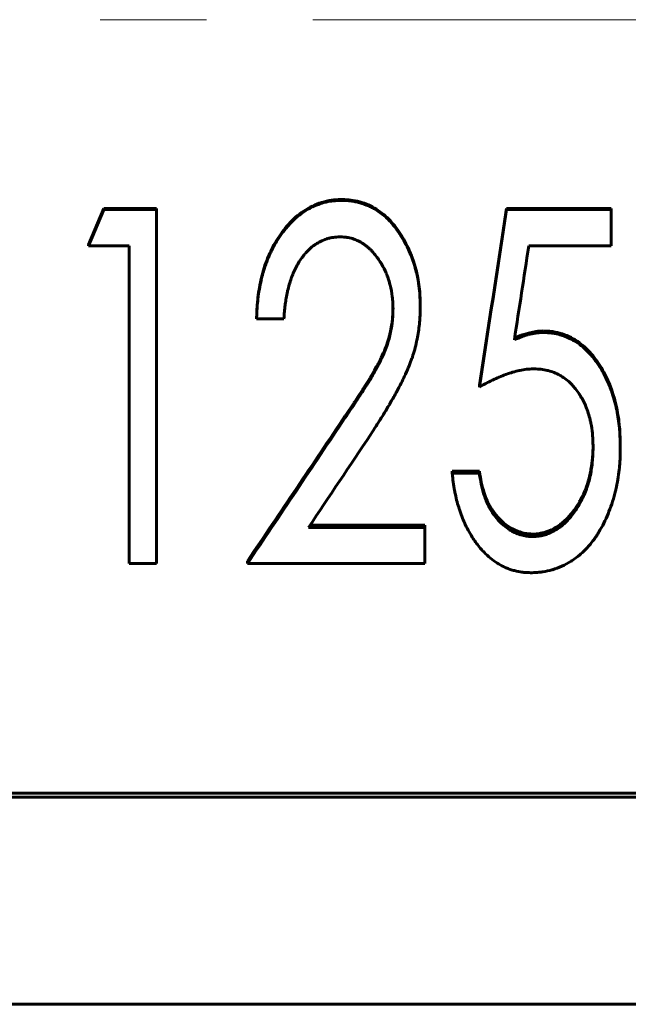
# Model space of a CAD drawing. Header units: millimetres. Extents: x 0 to 594, y 0 to 420.
# Tile 6 of 22: x 153.57 to 162.15, y 194.15 to 208.04. Entities that reach past the tile are written whole.
import ezdxf

# ---------------------------------------------------------------- set-up
doc = ezdxf.new("R2010")
doc.units = ezdxf.units.MM
doc.linetypes.add('K5LT_AXLED', pattern=[12, 7.5, -1.5, 1.5, -1.5])
doc.linetypes.add('K5LT_BASIC', pattern=[0])
doc.layers.add('Системный слой (1)', color=7, linetype='Continuous', true_color=0x6c6c6c)

# ---------------------------------------------------------------- blocks, each defined once
blk = doc.blocks.new('U12')
at = {"layer": 'Системный слой (1)', "color": 150, "linetype": 'K5LT_BASIC', "lineweight": 60, "true_color": 0x0080ff}
for p, q in [((161.652, 201.997), (161.652, 202.022)), ((161.644, 201.85), (161.646, 201.87)), ((161.646, 201.87), (161.648, 201.909)), ((161.648, 201.909), (161.65, 201.934)), ((161.65, 201.947), (161.651, 201.962)), ((161.65, 201.94), (161.65, 201.947)), ((161.65, 201.937), (161.65, 201.94)), ((161.65, 201.936), (161.65, 201.937)), ((161.65, 201.935), (161.65, 201.936)), ((161.65, 201.934), (161.65, 201.935)), ((161.65, 201.935), (161.65, 201.935)), ((161.65, 201.934), (161.65, 201.934)), ((161.651, 201.962), (161.652, 201.997)), ((161.623, 201.691), (161.634, 201.766)), ((161.634, 201.766), (161.642, 201.83)), ((161.642, 201.835), (161.643, 201.84)), ((161.642, 201.832), (161.642, 201.835)), ((161.642, 201.831), (161.642, 201.832)), ((161.642, 201.83), (161.642, 201.831)), ((161.642, 201.83), (161.642, 201.83)), ((161.642, 201.83), (161.642, 201.83)), ((161.643, 201.84), (161.644, 201.85)), ((161.593, 201.558), (161.602, 201.594)), ((161.602, 201.594), (161.609, 201.623)), ((161.609, 201.624), (161.61, 201.625)), ((161.609, 201.623), (161.609, 201.624)), ((161.609, 201.623), (161.609, 201.623)), ((161.609, 201.623), (161.609, 201.623)), ((161.61, 201.627), (161.611, 201.631)), ((161.61, 201.625), (161.61, 201.627)), ((161.611, 201.631), (161.613, 201.639)), ((161.613, 201.639), (161.616, 201.656)), ((161.616, 201.656), (161.623, 201.691)), ((161.555, 201.438), (161.561, 201.455)), ((161.561, 201.455), (161.572, 201.489)), ((161.572, 201.489), (161.582, 201.521)), ((161.582, 201.521), (161.582, 201.522)), ((161.582, 201.522), (161.583, 201.522)), ((161.583, 201.524), (161.584, 201.526)), ((161.583, 201.522), (161.583, 201.524)), ((161.583, 201.522), (161.583, 201.522)), ((161.584, 201.526), (161.585, 201.531)), ((161.585, 201.531), (161.588, 201.54)), ((161.588, 201.54), (161.593, 201.558)), ((161.495, 201.301), (161.507, 201.326)), ((161.507, 201.326), (161.507, 201.326)), ((161.507, 201.326), (161.508, 201.326)), ((161.508, 201.328), (161.509, 201.33)), ((161.508, 201.327), (161.508, 201.328)), ((161.508, 201.326), (161.508, 201.327)), ((161.509, 201.33), (161.511, 201.335)), ((161.511, 201.335), (161.516, 201.343)), ((161.516, 201.343), (161.523, 201.361)), ((161.523, 201.361), (161.538, 201.395)), ((161.538, 201.395), (161.549, 201.422)), ((161.549, 201.423), (161.55, 201.424)), ((161.549, 201.422), (161.549, 201.423)), ((161.549, 201.422), (161.549, 201.422)), ((161.549, 201.422), (161.549, 201.422)), ((161.55, 201.426), (161.552, 201.43)), ((161.55, 201.424), (161.55, 201.426)), ((161.552, 201.43), (161.555, 201.438)), ((161.386, 201.121), (161.429, 201.185)), ((161.429, 201.185), (161.459, 201.233)), ((161.459, 201.234), (161.46, 201.235)), ((161.459, 201.233), (161.459, 201.234)), ((161.459, 201.233), (161.459, 201.233)), ((161.459, 201.233), (161.459, 201.233)), ((161.46, 201.235), (161.461, 201.237)), ((161.461, 201.237), (161.463, 201.241)), ((161.463, 201.241), (161.468, 201.249)), ((161.468, 201.249), (161.477, 201.266)), ((161.477, 201.266), (161.495, 201.301)), ((161.29, 201.007), (161.339, 201.061)), ((161.339, 201.062), (161.34, 201.063)), ((161.339, 201.061), (161.339, 201.062)), ((161.339, 201.061), (161.339, 201.061)), ((161.339, 201.061), (161.339, 201.061)), ((161.34, 201.063), (161.342, 201.065)), ((161.342, 201.065), (161.345, 201.068)), ((161.345, 201.068), (161.351, 201.076)), ((161.351, 201.076), (161.363, 201.091)), ((161.363, 201.091), (161.386, 201.121)), ((161.13, 200.877), (161.16, 200.896)), ((161.16, 200.896), (161.188, 200.915)), ((161.188, 200.915), (161.188, 200.916)), ((161.188, 200.916), (161.189, 200.916)), ((161.188, 200.915), (161.188, 200.915)), ((161.188, 200.915), (161.188, 200.915)), ((161.189, 200.916), (161.191, 200.917)), ((161.191, 200.917), (161.194, 200.92)), ((161.194, 200.92), (161.2, 200.925)), ((161.2, 200.925), (161.213, 200.935)), ((161.213, 200.935), (161.239, 200.957)), ((161.239, 200.957), (161.29, 201.007)), ((160.795, 200.782), (160.848, 200.785)), ((160.848, 200.785), (160.848, 200.785)), ((160.848, 200.785), (160.848, 200.785)), ((160.848, 200.785), (160.848, 200.785)), ((160.848, 200.785), (160.849, 200.785)), ((160.849, 200.785), (160.851, 200.785)), ((160.851, 200.785), (160.854, 200.785)), ((160.854, 200.785), (160.86, 200.786)), ((160.86, 200.786), (160.872, 200.787)), ((160.872, 200.787), (160.896, 200.79)), ((160.896, 200.79), (160.9, 200.791)), ((160.9, 200.791), (160.9, 200.791)), ((160.9, 200.791), (160.901, 200.791)), ((160.901, 200.791), (160.901, 200.791)), ((160.901, 200.791), (160.902, 200.791)), ((160.902, 200.791), (160.904, 200.791)), ((160.904, 200.791), (160.908, 200.792)), ((160.908, 200.792), (160.916, 200.793)), ((160.916, 200.793), (160.933, 200.797)), ((160.933, 200.797), (160.965, 200.805)), ((160.965, 200.805), (161.003, 200.816)), ((161.003, 200.816), (161.004, 200.817)), ((161.003, 200.816), (161.003, 200.816)), ((161.003, 200.816), (161.003, 200.816)), ((161.003, 200.816), (161.003, 200.816)), ((161.004, 200.817), (161.006, 200.817)), ((161.006, 200.817), (161.01, 200.819)), ((161.01, 200.819), (161.018, 200.822)), ((161.018, 200.822), (161.035, 200.828)), ((161.035, 200.828), (161.067, 200.842)), ((161.067, 200.842), (161.099, 200.859)), ((161.099, 200.859), (161.099, 200.859)), ((161.099, 200.859), (161.099, 200.859)), ((161.099, 200.859), (161.1, 200.859)), ((161.1, 200.859), (161.101, 200.86)), ((161.101, 200.86), (161.103, 200.861)), ((161.103, 200.861), (161.107, 200.863)), ((161.107, 200.863), (161.115, 200.868)), ((161.115, 200.868), (161.13, 200.877))]:
    blk.add_line(p, q, dxfattribs=at)
blk = doc.blocks.new('U18')
at = {"layer": 'Системный слой (1)', "color": 150, "linetype": 'K5LT_BASIC', "lineweight": 60, "true_color": 0x0080ff}
for p, q in [((160.547, 203.548), (160.641, 203.586)), ((160.641, 203.586), (160.641, 203.586)), ((160.641, 203.586), (160.641, 203.586)), ((160.641, 203.586), (160.642, 203.586)), ((160.642, 203.586), (160.643, 203.587)), ((160.642, 203.586), (160.642, 203.586)), ((160.642, 203.586), (160.642, 203.586)), ((160.643, 203.587), (160.646, 203.587)), ((160.646, 203.587), (160.65, 203.589)), ((160.65, 203.589), (160.658, 203.592)), ((160.658, 203.592), (160.676, 203.598)), ((160.676, 203.598), (160.71, 203.609)), ((160.71, 203.609), (160.742, 203.618)), ((160.742, 203.618), (160.845, 203.64)), ((160.845, 203.64), (160.845, 203.64)), ((160.845, 203.64), (160.845, 203.64)), ((160.845, 203.64), (160.845, 203.64)), ((160.845, 203.64), (160.846, 203.64)), ((160.846, 203.64), (160.847, 203.64)), ((160.847, 203.64), (160.848, 203.64)), ((160.848, 203.64), (160.852, 203.641)), ((160.852, 203.641), (160.859, 203.641)), ((160.859, 203.641), (160.876, 203.643)), ((160.876, 203.643), (160.918, 203.646)), ((160.918, 203.646), (160.95, 203.647))]:
    blk.add_line(p, q, dxfattribs=at)
blk = doc.blocks.new('U32')
at = {"layer": 'Системный слой (1)', "color": 150, "linetype": 'K5LT_BASIC', "lineweight": 60, "true_color": 0x0080ff}
for p, q in [((158.83, 203.93), (158.832, 203.972)), ((158.821, 203.786), (158.823, 203.805)), ((158.823, 203.805), (158.826, 203.845)), ((158.826, 203.845), (158.828, 203.873)), ((158.828, 203.884), (158.829, 203.898)), ((158.828, 203.878), (158.828, 203.884)), ((158.828, 203.875), (158.828, 203.878)), ((158.828, 203.874), (158.828, 203.875)), ((158.828, 203.873), (158.828, 203.874)), ((158.828, 203.873), (158.828, 203.873)), ((158.828, 203.873), (158.828, 203.873)), ((158.828, 203.873), (158.828, 203.873)), ((158.829, 203.898), (158.83, 203.93)), ((158.798, 203.645), (158.813, 203.73)), ((158.813, 203.73), (158.818, 203.767)), ((158.818, 203.767), (158.818, 203.768)), ((158.818, 203.768), (158.819, 203.768)), ((158.818, 203.767), (158.818, 203.767)), ((158.819, 203.772), (158.82, 203.776)), ((158.819, 203.769), (158.819, 203.772)), ((158.819, 203.768), (158.819, 203.769)), ((158.82, 203.776), (158.821, 203.786)), ((158.76, 203.503), (158.776, 203.56)), ((158.776, 203.56), (158.776, 203.56)), ((158.776, 203.56), (158.777, 203.56)), ((158.777, 203.562), (158.778, 203.565)), ((158.777, 203.561), (158.777, 203.562)), ((158.777, 203.56), (158.777, 203.561)), ((158.778, 203.565), (158.779, 203.57)), ((158.779, 203.57), (158.782, 203.581)), ((158.782, 203.581), (158.788, 203.602)), ((158.788, 203.602), (158.798, 203.645)), ((158.714, 203.377), (158.721, 203.394)), ((158.721, 203.394), (158.735, 203.43)), ((158.735, 203.43), (158.76, 203.503)), ((158.645, 203.228), (158.662, 203.263)), ((158.662, 203.263), (158.662, 203.264)), ((158.662, 203.264), (158.663, 203.264)), ((158.662, 203.263), (158.662, 203.263)), ((158.663, 203.265), (158.664, 203.268)), ((158.663, 203.264), (158.663, 203.265)), ((158.664, 203.268), (158.667, 203.272)), ((158.667, 203.272), (158.671, 203.281)), ((158.671, 203.281), (158.679, 203.299)), ((158.679, 203.299), (158.695, 203.332)), ((158.695, 203.332), (158.707, 203.359)), ((158.707, 203.36), (158.708, 203.362)), ((158.707, 203.359), (158.707, 203.36)), ((158.707, 203.36), (158.707, 203.36)), ((158.707, 203.36), (158.707, 203.36)), ((158.708, 203.364), (158.71, 203.368)), ((158.708, 203.362), (158.708, 203.364)), ((158.71, 203.368), (158.714, 203.377)), ((158.571, 203.095), (158.581, 203.111)), ((158.581, 203.111), (158.596, 203.139)), ((158.596, 203.139), (158.613, 203.169)), ((158.613, 203.169), (158.614, 203.17)), ((158.613, 203.169), (158.613, 203.169)), ((158.614, 203.171), (158.615, 203.173)), ((158.614, 203.17), (158.614, 203.171)), ((158.614, 203.17), (158.614, 203.17)), ((158.615, 203.173), (158.617, 203.176)), ((158.617, 203.176), (158.621, 203.183)), ((158.621, 203.183), (158.629, 203.198)), ((158.629, 203.198), (158.645, 203.228)), ((158.477, 202.935), (158.508, 202.985)), ((158.508, 202.986), (158.509, 202.987)), ((158.508, 202.985), (158.508, 202.986)), ((158.508, 202.986), (158.508, 202.986)), ((158.508, 202.986), (158.508, 202.986)), ((158.508, 202.985), (158.508, 202.985)), ((158.509, 202.987), (158.51, 202.99)), ((158.51, 202.99), (158.513, 202.994)), ((158.513, 202.994), (158.519, 203.005)), ((158.519, 203.005), (158.534, 203.03)), ((158.534, 203.03), (158.561, 203.077)), ((158.561, 203.077), (158.561, 203.078)), ((158.561, 203.078), (158.562, 203.078)), ((158.561, 203.077), (158.561, 203.077)), ((158.562, 203.079), (158.564, 203.082)), ((158.562, 203.078), (158.562, 203.079)), ((158.564, 203.082), (158.566, 203.086)), ((158.566, 203.086), (158.571, 203.095)), ((158.407, 202.824), (158.418, 202.842)), ((158.418, 202.842), (158.44, 202.876)), ((158.44, 202.876), (158.477, 202.935)), ((158.308, 202.673), (158.338, 202.718)), ((158.338, 202.718), (158.395, 202.806)), ((158.395, 202.806), (158.396, 202.807)), ((158.395, 202.806), (158.395, 202.806)), ((158.396, 202.808), (158.398, 202.81)), ((158.396, 202.807), (158.396, 202.808)), ((158.398, 202.81), (158.401, 202.815)), ((158.401, 202.815), (158.407, 202.824)), ((158.16, 202.453), (158.279, 202.629)), ((158.279, 202.629), (158.28, 202.63)), ((158.279, 202.629), (158.279, 202.629)), ((158.279, 202.629), (158.279, 202.629)), ((158.279, 202.629), (158.279, 202.629)), ((158.28, 202.63), (158.281, 202.631)), ((158.281, 202.631), (158.282, 202.634)), ((158.282, 202.634), (158.286, 202.64)), ((158.286, 202.64), (158.294, 202.651)), ((158.294, 202.651), (158.308, 202.673))]:
    blk.add_line(p, q, dxfattribs=at)

msp = doc.modelspace()

# ---------------------------------------------------------------- linework, layer by layer
at = {"layer": 'Системный слой (1)', "color": 30, "linetype": 'K5LT_AXLED', "lineweight": 18, "true_color": 0xff8000}
msp.add_line((73.7036, 208.0392), (248.7036, 208.0392), dxfattribs=at)
at = {"layer": 'Системный слой (1)', "color": 150, "linetype": 'K5LT_BASIC', "lineweight": 60, "true_color": 0x0080ff}
for p, q in [((158.1066, 205.4894), (158.1066, 205.5018)), ((154.5369, 204.8618), (154.7563, 205.3738)), ((154.5369, 204.8462), (154.7563, 205.3607)), ((154.7563, 205.3738), (155.4985, 205.3738)), ((154.7563, 205.3607), (154.7563, 205.3738)), ((154.7563, 205.3607), (155.4985, 205.3607)), ((155.4985, 205.3607), (155.4985, 205.3738)), ((155.4985, 200.364), (155.4985, 205.3607)), ((160.4344, 205.3607), (160.4344, 205.3738)), ((160.4344, 205.3738), (161.9087, 205.3738)), ((160.4344, 205.3607), (161.9087, 205.3607)), ((161.9087, 205.3607), (161.9087, 205.3738)), ((161.9087, 204.8462), (161.9087, 205.3607)), ((154.5369, 204.8462), (154.5369, 204.8618)), ((155.1139, 204.8462), (154.5369, 204.8462)), ((155.1139, 200.364), (155.1139, 204.8462)), ((161.9087, 204.8462), (160.7459, 204.8462)), ((159.2164, 203.9888), (159.2164, 204.0086)), ((156.9087, 203.8183), (156.9087, 203.8389)), ((157.2933, 203.8183), (156.9087, 203.8183)), ((160.9502, 203.6257), (160.9502, 203.6473)), ((160.0497, 202.8561), (160.0497, 202.8814)), ((158.1597, 202.4257), (158.1597, 202.4531)), ((162.0369, 201.9907), (162.0369, 202.0203)), ((159.6651, 201.6401), (159.6651, 201.6713)), ((159.6651, 201.6713), (160.0497, 201.6713)), ((159.6651, 201.6401), (160.0497, 201.6401)), ((160.0497, 201.6401), (160.0497, 201.6713)), ((157.6633, 200.9088), (159.2805, 200.9088)), ((159.2805, 200.8739), (159.2805, 200.9088)), ((157.6399, 200.8739), (159.2805, 200.8739)), ((159.2805, 200.364), (159.2805, 200.8739)), ((160.7949, 200.7463), (160.7949, 200.7819)), ((155.4985, 200.364), (155.1139, 200.364)), ((156.7805, 200.364), (156.7805, 200.4014)), ((159.2805, 200.364), (156.7805, 200.364)), ((170.7036, 197.1243), (143.7036, 197.1243)), ((170.7036, 197.0708), (143.7036, 197.0708)), ((143.7036, 194.1466), (170.7036, 194.1466))]:
    msp.add_line(p, q, dxfattribs=at)
for points, knots in [([(156.9087, 203.8389), (156.9111, 203.9017), (156.9133, 203.9489), (156.9152, 203.9803), (156.9182, 204.028), (156.9225, 204.0751), (156.9281, 204.1214), (156.9395, 204.2166), (156.9561, 204.3095), (156.9778, 204.4002), (156.9892, 204.4478), (157.002, 204.4933), (157.016, 204.5367), (157.0297, 204.5788), (157.0458, 204.6233), (157.0644, 204.6699), (157.0832, 204.7174), (157.1024, 204.7607), (157.1218, 204.7996), (157.142, 204.8402), (157.165, 204.8816), (157.1907, 204.9235), (157.2411, 205.0058), (157.2972, 205.0818), (157.3592, 205.1514), (157.3928, 205.1892), (157.4262, 205.2227), (157.4593, 205.252), (157.4943, 205.283), (157.5317, 205.312), (157.5714, 205.3389), (157.6518, 205.3933), (157.7368, 205.4342), (157.8264, 205.4616), (157.8734, 205.476), (157.9196, 205.4863), (157.9649, 205.4925), (157.986, 205.4954), (158.0096, 205.4976), (158.0357, 205.4991), (158.0511, 205.5), (158.0748, 205.5009), (158.1066, 205.5018)], [0, 0, 0, 0, 0.0625, 0.0625, 0.0625, 0.125, 0.125, 0.125, 0.25, 0.25, 0.25, 0.3125, 0.3125, 0.3125, 0.375, 0.375, 0.375, 0.4375, 0.4375, 0.4375, 0.5, 0.5, 0.5, 0.625, 0.625, 0.625, 0.6875, 0.6875, 0.6875, 0.75, 0.75, 0.75, 0.875, 0.875, 0.875, 0.9375, 0.9375, 0.9375, 0.96875, 0.96875, 0.96875, 1, 1, 1, 1]), ([(156.9087, 203.8183), (156.9099, 203.8499), (156.9121, 203.9034), (156.9141, 203.9422), (156.9151, 203.9584), (156.9151, 203.9589), (156.9175, 203.9964), (156.9204, 204.032), (156.9254, 204.0789), (156.9266, 204.0902), (156.9388, 204.1919), (156.9541, 204.2796), (156.9751, 204.371), (156.9764, 204.3764), (156.9864, 204.4183), (156.9957, 204.4529), (157.0091, 204.4976), (157.0126, 204.5089), (157.0229, 204.5407), (157.0303, 204.5625), (157.0464, 204.6071), (157.0549, 204.6295), (157.0785, 204.6892), (157.0928, 204.7226), (157.1121, 204.7639), (157.1167, 204.7735), (157.1319, 204.8041), (157.1427, 204.8247), (157.1657, 204.8663), (157.1781, 204.8876), (157.2379, 204.9858), (157.2903, 205.0578), (157.3515, 205.1285), (157.355, 205.1325), (157.3886, 205.1705), (157.4178, 205.2004), (157.451, 205.2309), (157.4549, 205.2344), (157.4943, 205.2695), (157.5312, 205.2983), (157.6116, 205.353), (157.6892, 205.3979), (157.7707, 205.4309), (157.8153, 205.4455), (157.8206, 205.4472), (157.8677, 205.4616), (157.9081, 205.4711), (157.9536, 205.4784), (157.9596, 205.4793), (157.9855, 205.4829), (158.0083, 205.485), (158.034, 205.4866), (158.0352, 205.4866), (158.0513, 205.4875), (158.075, 205.4885), (158.1066, 205.4894)], [0, 0, 0, 0, 0.03125, 0.06054688, 0.06054688, 0.0625, 0.0625, 0.109375, 0.109375, 0.125, 0.125, 0.2421875, 0.2421875, 0.25, 0.25, 0.296875, 0.296875, 0.3125, 0.3125, 0.34375, 0.34375, 0.375, 0.375, 0.421875, 0.421875, 0.4375, 0.4375, 0.46875, 0.46875, 0.5, 0.5, 0.6171875, 0.6171875, 0.625, 0.625, 0.6796875, 0.6796875, 0.6875, 0.6875, 0.75, 0.75, 0.8125, 0.8671875, 0.8671875, 0.875, 0.875, 0.9296875, 0.9296875, 0.9375, 0.9375, 0.96777344, 0.96777344, 0.96875, 0.96875, 0.99999986, 0.99999986, 0.99999986, 0.99999986]), ([(158.1066, 205.5018), (158.1639, 205.5), (158.207, 205.4974), (158.2358, 205.4939), (158.2774, 205.4889), (158.3197, 205.4805), (158.3625, 205.4686), (158.4494, 205.4446), (158.5281, 205.41), (158.5986, 205.365), (158.67, 205.3194), (158.7358, 205.2641), (158.796, 205.199), (158.8497, 205.141), (158.9014, 205.0722), (158.9511, 204.9926), (159.0418, 204.8475), (159.1094, 204.6898), (159.1542, 204.5196), (159.1755, 204.4384), (159.1914, 204.3539), (159.2017, 204.2661), (159.2067, 204.2234), (159.2103, 204.1805), (159.2125, 204.1375), (159.2139, 204.109), (159.2152, 204.066), (159.2164, 204.0086)], [0, 0, 0, 0, 0.0625, 0.0625, 0.0625, 0.125, 0.125, 0.125, 0.25, 0.25, 0.25, 0.375, 0.375, 0.375, 0.5, 0.5, 0.5, 0.75, 0.75, 0.75, 0.875, 0.875, 0.875, 0.9375, 0.9375, 0.9375, 1, 1, 1, 1]), ([(158.1066, 205.4894), (158.1622, 205.4876), (158.2043, 205.4851), (158.2339, 205.4817), (158.2345, 205.4816), (158.2566, 205.4789), (158.2776, 205.4756), (158.3199, 205.4671), (158.3408, 205.4621), (158.406, 205.4439), (158.4681, 205.4218), (158.5256, 205.3938), (158.5628, 205.3739), (158.5807, 205.3634), (158.6343, 205.329), (158.7008, 205.2798), (158.762, 205.2215), (158.7923, 205.1891), (158.7943, 205.1869), (158.8229, 205.1559), (158.8723, 205.0962), (158.9199, 205.0269), (158.9449, 204.9876), (158.9483, 204.9822), (158.9964, 204.9048), (159.0707, 204.7621), (159.1247, 204.6084), (159.1485, 204.5237), (159.1515, 204.5126), (159.1702, 204.4411), (159.1831, 204.3781), (159.1962, 204.2915), (159.1992, 204.2691), (159.2066, 204.206), (159.2101, 204.1643), (159.2124, 204.1211), (159.2125, 204.1193), (159.2139, 204.0897), (159.2152, 204.0465), (159.2164, 203.9888)], [0, 0, 0, 0, 0.0605469, 0.0605469, 0.0625, 0.0625, 0.09375, 0.09375, 0.125, 0.125, 0.1875, 0.21875, 0.21875, 0.25, 0.25, 0.3125, 0.3710938, 0.3710938, 0.375, 0.375, 0.4375, 0.4921875, 0.4921875, 0.5, 0.5, 0.625, 0.734375, 0.734375, 0.75, 0.75, 0.84375, 0.84375, 0.875, 0.875, 0.9355469, 0.9355469, 0.9375, 0.9375, 1, 1, 1, 1]), ([(158.0886, 204.9748), (158.0474, 204.9733), (158.0159, 204.9711), (157.9934, 204.9681), (157.993, 204.968), (157.9761, 204.9657), (157.9603, 204.9628), (157.9288, 204.9556), (157.9127, 204.9511), (157.8677, 204.9366), (157.8379, 204.9244), (157.7859, 204.8983), (157.7647, 204.8862), (157.738, 204.8688), (157.7311, 204.8642), (157.7006, 204.8426), (157.6542, 204.8044), (157.6097, 204.7571), (157.5871, 204.7304), (157.5855, 204.7285), (157.55, 204.686), (157.518, 204.6399), (157.484, 204.5815), (157.4797, 204.5738), (157.4616, 204.5413), (157.4489, 204.5159), (157.4359, 204.4868), (157.4342, 204.4829), (157.4228, 204.4566), (157.4126, 204.4306), (157.4006, 204.3976), (157.3989, 204.393), (157.3771, 204.3315), (157.3601, 204.2733), (157.3457, 204.2105), (157.3448, 204.2063), (157.3375, 204.1736), (157.3263, 204.1165), (157.3166, 204.0545), (157.3117, 204.0202), (157.3111, 204.0156), (157.3063, 203.9803), (157.3028, 203.9491), (157.3001, 203.9171), (157.3, 203.9158), (157.2982, 203.8936), (157.296, 203.8614), (157.2933, 203.8183)], [0.00000017, 0.00000017, 0.00000017, 0.00000017, 0.06054688, 0.06054688, 0.0625, 0.0625, 0.09375, 0.09375, 0.125, 0.125, 0.1875, 0.1875, 0.234375, 0.234375, 0.25, 0.25, 0.3125, 0.37109375, 0.37109375, 0.375, 0.375, 0.484375, 0.484375, 0.5, 0.5, 0.5546875, 0.5546875, 0.5625, 0.5625, 0.6171875, 0.6171875, 0.625, 0.625, 0.7421875, 0.7421875, 0.75, 0.75, 0.8125, 0.8671875, 0.8671875, 0.875, 0.875, 0.93554688, 0.93554688, 0.9375, 0.9375, 1, 1, 1, 1]), ([(158.8318, 203.9587), (158.8315, 203.9781), (158.8309, 204.0109), (158.8301, 204.0346), (158.8297, 204.0445), (158.8297, 204.0449), (158.8283, 204.0744), (158.8258, 204.1031), (158.8157, 204.1876), (158.8057, 204.2411), (158.7914, 204.2965), (158.7906, 204.2995), (158.7813, 204.3342), (158.7648, 204.3889), (158.7463, 204.4375), (158.736, 204.462), (158.7348, 204.4648), (158.7161, 204.5076), (158.6965, 204.5462), (158.667, 204.5966), (158.6595, 204.6088), (158.621, 204.6691), (158.5884, 204.7128), (158.5514, 204.7551), (158.5493, 204.7575), (158.5365, 204.7718), (158.5263, 204.7826), (158.5057, 204.803), (158.4957, 204.8124), (158.4743, 204.8308), (158.4632, 204.8398), (158.4402, 204.8575), (158.4286, 204.8658), (158.3906, 204.8916), (158.3457, 204.9176), (158.2998, 204.9366), (158.2733, 204.9457), (158.2672, 204.9477), (158.2333, 204.9578), (158.2068, 204.9638), (158.1787, 204.968), (158.1764, 204.9683), (158.1559, 204.9712), (158.127, 204.9733), (158.0886, 204.9748)], [0, 0, 0, 0, 0.03125, 0.0605469, 0.0605469, 0.0625, 0.0625, 0.125, 0.125, 0.2421875, 0.2421875, 0.25, 0.25, 0.3125, 0.3671875, 0.3671875, 0.375, 0.375, 0.46875, 0.46875, 0.5, 0.5, 0.6171875, 0.6171875, 0.625, 0.625, 0.65625, 0.65625, 0.6875, 0.6875, 0.71875, 0.71875, 0.75, 0.75, 0.8125, 0.859375, 0.859375, 0.875, 0.875, 0.9335938, 0.9335938, 0.9375, 0.9375, 1, 1, 1, 1]), ([(158.1597, 202.4257), (158.1861, 202.4645), (158.2315, 202.5315), (158.2643, 202.5804), (158.2779, 202.6007), (158.2781, 202.6011), (158.3172, 202.6598), (158.3553, 202.7182), (158.3938, 202.7782), (158.3942, 202.7789), (158.4203, 202.8197), (158.4534, 202.872), (158.4791, 202.9135), (158.4946, 202.9388), (158.5017, 202.9505), (158.5136, 202.9705), (158.5275, 202.9943), (158.5465, 203.0275), (158.558, 203.0475), (158.5592, 203.0496), (158.5748, 203.0769), (158.5861, 203.0968), (158.5992, 203.1199), (158.6064, 203.1327), (158.6112, 203.1414), (158.6131, 203.1448), (158.6131, 203.1447), (158.6277, 203.1713), (158.642, 203.1986), (158.6582, 203.2314), (158.6601, 203.2353), (158.6775, 203.271), (158.6907, 203.2997), (158.7036, 203.3292), (158.705, 203.3325), (158.7337, 203.4002), (158.7569, 203.4674), (158.7933, 203.5989), (158.8062, 203.6598), (158.8162, 203.7289), (158.8174, 203.7379), (158.8224, 203.7781), (158.8255, 203.8123), (158.8276, 203.8499), (158.8277, 203.8515), (158.829, 203.8759), (158.8304, 203.9114), (158.8318, 203.9587)], [0, 0, 0, 0, 0.0625, 0.1230469, 0.1230469, 0.125, 0.125, 0.2480469, 0.2480469, 0.25, 0.25, 0.3125, 0.34375, 0.34375, 0.375, 0.375, 0.40625, 0.4335938, 0.4335938, 0.4375, 0.4375, 0.46875, 0.46875, 0.484375, 0.4990234, 0.4990234, 0.5, 0.5, 0.5546875, 0.5546875, 0.5625, 0.5625, 0.6171875, 0.6171875, 0.625, 0.625, 0.75, 0.75, 0.859375, 0.859375, 0.875, 0.875, 0.9355469, 0.9355469, 0.9375, 0.9375, 1, 1, 1, 1]), ([(159.2164, 203.9888), (159.2158, 203.9615), (159.2145, 203.9151), (159.2134, 203.8815), (159.2128, 203.8674), (159.2128, 203.8671), (159.2112, 203.8324), (159.2093, 203.801), (159.2059, 203.7618), (159.205, 203.7526), (159.1971, 203.6746), (159.1863, 203.604), (159.1698, 203.5207), (159.1675, 203.51), (159.1492, 203.4233), (159.1289, 203.3491), (159.103, 203.2723), (159.1012, 203.2672), (159.0755, 203.1931), (159.0452, 203.1184), (159.0081, 203.0375), (159.0074, 203.0359), (158.9794, 202.975), (158.9436, 202.9035), (158.8931, 202.8089), (158.8868, 202.797), (158.8795, 202.7835), (158.8791, 202.7828), (158.8677, 202.7617), (158.8389, 202.7096), (158.8033, 202.6478), (158.779, 202.6062), (158.7772, 202.6032), (158.7348, 202.5308), (158.693, 202.4619), (158.6498, 202.393), (158.6488, 202.3916), (158.6207, 202.3467), (158.5766, 202.2777), (158.5163, 202.1837)], [0, 0, 0, 0, 0.03125, 0.0605469, 0.0605469, 0.0625, 0.0625, 0.109375, 0.109375, 0.125, 0.125, 0.234375, 0.234375, 0.25, 0.25, 0.3671875, 0.3671875, 0.375, 0.375, 0.4980469, 0.4980469, 0.5, 0.5, 0.625, 0.625, 0.6425781, 0.6425781, 0.6445312, 0.6445312, 0.6875, 0.7460938, 0.7460938, 0.75, 0.75, 0.8730469, 0.8730469, 0.875, 0.875, 1, 1, 1, 1]), ([(160.5435, 203.5245), (160.5652, 203.5335), (160.6019, 203.5487), (160.6287, 203.5593), (160.64, 203.5635), (160.6403, 203.5636), (160.6707, 203.575), (160.7, 203.5846), (160.7334, 203.5941), (160.7372, 203.5952), (160.7765, 203.6058), (160.8089, 203.6128), (160.841, 203.6176), (160.8435, 203.618), (160.8681, 203.6214), (160.9032, 203.6239), (160.9502, 203.6257)], [0.00000011, 0.00000011, 0.00000011, 0.00000011, 0.125, 0.2421875, 0.2421875, 0.25, 0.25, 0.46875, 0.46875, 0.5, 0.5, 0.734375, 0.734375, 0.75, 0.75, 0.99999933, 0.99999933, 0.99999933, 0.99999933]), ([(160.9502, 203.6473), (160.9803, 203.6463), (161.003, 203.6453), (161.0182, 203.6444), (161.0426, 203.6429), (161.0652, 203.6406), (161.086, 203.6375), (161.129, 203.6311), (161.173, 203.6206), (161.2182, 203.6059), (161.3044, 203.5779), (161.3846, 203.5364), (161.459, 203.4815), (161.5287, 203.4301), (161.5932, 203.3677), (161.6525, 203.2944), (161.68, 203.2603), (161.7071, 203.2232), (161.7337, 203.183), (161.7588, 203.145), (161.7821, 203.1064), (161.8037, 203.0669), (161.886, 202.9162), (161.9468, 202.7466), (161.986, 202.5583), (162.0037, 202.4734), (162.0168, 202.3841), (162.0251, 202.2905), (162.029, 202.2469), (162.0319, 202.2019), (162.0336, 202.1555), (162.0348, 202.1255), (162.0359, 202.0804), (162.0369, 202.0203)], [0, 0, 0, 0, 0.03125, 0.03125, 0.03125, 0.0625, 0.0625, 0.0625, 0.125, 0.125, 0.125, 0.25, 0.25, 0.25, 0.375, 0.375, 0.375, 0.4375, 0.4375, 0.4375, 0.5, 0.5, 0.5, 0.75, 0.75, 0.75, 0.875, 0.875, 0.875, 0.9375, 0.9375, 0.9375, 1, 1, 1, 1]), ([(160.9502, 203.6257), (160.9794, 203.6248), (161.0016, 203.6239), (161.0173, 203.6229), (161.0175, 203.6229), (161.0305, 203.6221), (161.0422, 203.6211), (161.0648, 203.6188), (161.0752, 203.6176), (161.1183, 203.6111), (161.1512, 203.6039), (161.1958, 203.5913), (161.2075, 203.5877), (161.2613, 203.5701), (161.3341, 203.5395), (161.4024, 203.4986), (161.4403, 203.4728), (161.4501, 203.4658), (161.4945, 203.4329), (161.5457, 203.3892), (161.5937, 203.3392), (161.625, 203.3045), (161.6385, 203.2885), (161.6735, 203.2451), (161.6941, 203.2173), (161.7212, 203.1781), (161.7274, 203.1687), (161.7525, 203.1306), (161.7704, 203.1015), (161.7928, 203.0623), (161.7985, 203.052), (161.8448, 202.9668), (161.9153, 202.8084), (161.9648, 202.6317), (161.9848, 202.5374), (161.9855, 202.5341), (162.0026, 202.4514), (162.0151, 202.3676), (162.0241, 202.2741), (162.0247, 202.2678), (162.0289, 202.2198), (162.0317, 202.1761), (162.0335, 202.1296), (162.0336, 202.1276), (162.0348, 202.0965), (162.0359, 202.0512), (162.0369, 201.9907)], [0, 0, 0, 0, 0.0302734, 0.0302734, 0.03125, 0.03125, 0.046875, 0.046875, 0.0625, 0.0625, 0.109375, 0.109375, 0.125, 0.125, 0.1875, 0.234375, 0.234375, 0.25, 0.25, 0.3125, 0.34375, 0.34375, 0.375, 0.375, 0.421875, 0.421875, 0.4375, 0.4375, 0.484375, 0.484375, 0.5, 0.5, 0.625, 0.7460938, 0.7460938, 0.75, 0.75, 0.8671875, 0.8671875, 0.875, 0.875, 0.9355469, 0.9355469, 0.9375, 0.9375, 1, 1, 1, 1]), ([(160.815, 203.1125), (160.7736, 203.1113), (160.7412, 203.1094), (160.7162, 203.1068), (160.7151, 203.1066), (160.6847, 203.1031), (160.6535, 203.0979), (160.6173, 203.0903), (160.6146, 203.0898), (160.5826, 203.0829), (160.5219, 203.0673), (160.4566, 203.0458), (160.4217, 203.0332), (160.4191, 203.0322), (160.3891, 203.0213), (160.3333, 202.999), (160.2724, 202.9714), (160.2386, 202.9554), (160.2339, 202.9531), (160.1999, 202.9368), (160.1705, 202.9219), (160.1409, 202.9062), (160.1397, 202.9056), (160.1191, 202.8946), (160.0894, 202.8782), (160.0497, 202.8561)], [0, 0, 0, 0, 0.1171875, 0.1171875, 0.125, 0.125, 0.2421875, 0.2421875, 0.25, 0.25, 0.375, 0.4921875, 0.4921875, 0.5, 0.5, 0.625, 0.734375, 0.734375, 0.75, 0.75, 0.87109375, 0.87109375, 0.875, 0.875, 0.99999971, 0.99999971, 0.99999971, 0.99999971]), ([(161.6523, 202.0097), (161.6518, 202.0313), (161.6509, 202.0677), (161.6499, 202.0941), (161.6495, 202.1052), (161.6495, 202.1055), (161.6483, 202.1324), (161.6468, 202.157), (161.6442, 202.1881), (161.6436, 202.1953), (161.6381, 202.2513), (161.631, 202.2991), (161.6181, 202.3627), (161.6146, 202.3781), (161.5953, 202.4594), (161.5756, 202.5214), (161.5316, 202.6297), (161.506, 202.6798), (161.4711, 202.7366), (161.4668, 202.7434), (161.4432, 202.7801), (161.409, 202.8279), (161.3731, 202.8695), (161.3522, 202.8917), (161.3472, 202.8969), (161.2997, 202.9444), (161.252, 202.9814), (161.1949, 203.0158), (161.191, 203.0181), (161.1609, 203.0356), (161.1076, 203.0612), (161.0487, 203.0803), (161.0158, 203.0888), (161.0114, 203.0899), (160.9775, 203.0982), (160.9466, 203.1035), (160.9139, 203.1069), (160.9126, 203.1071), (160.8905, 203.1093), (160.8582, 203.1111), (160.815, 203.1125)], [0, 0, 0, 0, 0.03125, 0.06054688, 0.06054688, 0.0625, 0.0625, 0.109375, 0.109375, 0.125, 0.125, 0.21875, 0.21875, 0.25, 0.25, 0.375, 0.375, 0.484375, 0.484375, 0.5, 0.5, 0.5625, 0.609375, 0.609375, 0.625, 0.625, 0.7421875, 0.7421875, 0.75, 0.75, 0.8125, 0.8671875, 0.8671875, 0.875, 0.875, 0.93554688, 0.93554688, 0.9375, 0.9375, 0.9999998, 0.9999998, 0.9999998, 0.9999998]), ([(160.7949, 200.7463), (160.8168, 200.7473), (160.8337, 200.7481), (160.8462, 200.749), (160.8465, 200.749), (160.8571, 200.7498), (160.8661, 200.7506), (160.8836, 200.7526), (160.8917, 200.7537), (160.9256, 200.7591), (160.9512, 200.7649), (160.9854, 200.775), (160.9944, 200.7779), (161.0346, 200.7916), (161.0665, 200.8057), (161.1271, 200.839), (161.1533, 200.8554), (161.1809, 200.8751), (161.1846, 200.8778), (161.2126, 200.8986), (161.2595, 200.9389), (161.3068, 200.9896), (161.3321, 201.0192), (161.3357, 201.0234), (161.3779, 201.0741), (161.4136, 201.1241), (161.4499, 201.1843), (161.4546, 201.1923), (161.4753, 201.2282), (161.4915, 201.2593), (161.5153, 201.3096), (161.5227, 201.3261), (161.5366, 201.3583), (161.5431, 201.3744), (161.5548, 201.4048), (161.5605, 201.4207), (161.5716, 201.454), (161.5772, 201.4717), (161.5915, 201.5203), (161.5994, 201.5502), (161.6073, 201.5831), (161.6083, 201.5875), (161.616, 201.6212), (161.6276, 201.6818), (161.6367, 201.7507), (161.6409, 201.7895), (161.6415, 201.7948), (161.6455, 201.8341), (161.6481, 201.868), (161.6496, 201.9022), (161.6497, 201.9036), (161.6507, 201.9277), (161.6516, 201.9629), (161.6523, 202.0097)], [0, 0, 0, 0, 0.0292969, 0.0292969, 0.03125, 0.03125, 0.046875, 0.046875, 0.0625, 0.0625, 0.109375, 0.109375, 0.125, 0.125, 0.1875, 0.1875, 0.2421875, 0.2421875, 0.25, 0.25, 0.3125, 0.3671875, 0.3671875, 0.375, 0.375, 0.484375, 0.484375, 0.5, 0.5, 0.5625, 0.5625, 0.59375, 0.59375, 0.625, 0.625, 0.65625, 0.65625, 0.6875, 0.6875, 0.7421875, 0.7421875, 0.75, 0.75, 0.8125, 0.8671875, 0.8671875, 0.875, 0.875, 0.9355469, 0.9355469, 0.9375, 0.9375, 1, 1, 1, 1]), ([(162.0369, 201.9907), (162.0362, 201.9573), (162.0354, 201.928), (162.0343, 201.8904), (162.0336, 201.8681), (162.0329, 201.8498), (162.0325, 201.8413), (162.0325, 201.8411), (162.0304, 201.7932), (162.0273, 201.749), (162.0226, 201.7017), (162.022, 201.6962), (162.0115, 201.5982), (161.9956, 201.5056), (161.9724, 201.4063), (161.971, 201.4004), (161.9443, 201.29), (161.8837, 201.0963), (161.8008, 200.9236), (161.7533, 200.8411), (161.7519, 200.8388), (161.7236, 200.7902), (161.6744, 200.7148), (161.621, 200.6475), (161.5895, 200.6111), (161.5818, 200.6025), (161.5438, 200.5611), (161.5125, 200.5305), (161.4746, 200.4972), (161.4701, 200.4933), (161.4294, 200.4587), (161.3941, 200.4319), (161.3543, 200.4054), (161.3496, 200.4023), (161.3028, 200.3724), (161.2582, 200.3484), (161.1684, 200.3081), (161.1242, 200.2917), (161.0762, 200.2778), (161.0729, 200.2768), (161.0328, 200.2655), (160.9904, 200.2566), (160.9363, 200.2482), (160.9291, 200.2471), (160.8975, 200.2426), (160.8739, 200.2402), (160.8503, 200.2388), (160.8484, 200.2387), (160.8307, 200.2377), (160.8056, 200.237), (160.7719, 200.2366)], [0, 0, 0, 0, 0.03125, 0.03125, 0.046875, 0.06152344, 0.06152344, 0.0625, 0.0625, 0.1171875, 0.1171875, 0.125, 0.125, 0.2421875, 0.2421875, 0.25, 0.25, 0.375, 0.49609375, 0.49609375, 0.5, 0.5, 0.5625, 0.609375, 0.609375, 0.625, 0.625, 0.6796875, 0.6796875, 0.6875, 0.6875, 0.7421875, 0.7421875, 0.75, 0.75, 0.8125, 0.8125, 0.87109375, 0.87109375, 0.875, 0.875, 0.9296875, 0.9296875, 0.9375, 0.9375, 0.96679688, 0.96679688, 0.96875, 0.96875, 0.99999979, 0.99999979, 0.99999979, 0.99999979]), ([(160.7719, 200.2366), (160.7464, 200.2373), (160.7268, 200.238), (160.7122, 200.2387), (160.7118, 200.2388), (160.6882, 200.24), (160.6675, 200.2419), (160.6171, 200.2487), (160.5824, 200.2557), (160.5397, 200.2667), (160.534, 200.2682), (160.5083, 200.2752), (160.4883, 200.2815), (160.4497, 200.2952), (160.4314, 200.3025), (160.3812, 200.325), (160.3497, 200.3417), (160.314, 200.3634), (160.3093, 200.3664), (160.2718, 200.3901), (160.2389, 200.4141), (160.174, 200.4677), (160.1445, 200.4952), (160.1018, 200.5392), (160.0882, 200.5541), (160.0392, 200.6103), (160.0049, 200.6549), (159.9694, 200.7074), (159.9663, 200.7121), (159.9224, 200.7785), (159.885, 200.8451), (159.849, 200.9207), (159.8466, 200.9259), (159.8143, 200.9955), (159.787, 201.0666), (159.7611, 201.1489), (159.7594, 201.1545), (159.7372, 201.2272), (159.7196, 201.2964), (159.7033, 201.377), (159.7013, 201.3875), (159.6923, 201.4351), (159.686, 201.4741), (159.6803, 201.5157), (159.68, 201.5175), (159.6763, 201.5453), (159.6713, 201.5859), (159.6651, 201.6401)], [0, 0, 0, 0, 0.0292969, 0.0292969, 0.03125, 0.03125, 0.0625, 0.0625, 0.1171875, 0.1171875, 0.125, 0.125, 0.15625, 0.15625, 0.1875, 0.1875, 0.2421875, 0.2421875, 0.25, 0.25, 0.3125, 0.3125, 0.375, 0.375, 0.40625, 0.40625, 0.4921875, 0.4921875, 0.5, 0.5, 0.6171875, 0.6171875, 0.625, 0.625, 0.7421875, 0.7421875, 0.75, 0.75, 0.859375, 0.859375, 0.875, 0.875, 0.9355469, 0.9355469, 0.9375, 0.9375, 1, 1, 1, 1]), ([(160.0497, 201.6713), (160.0605, 201.602), (160.0695, 201.5501), (160.0768, 201.5155), (160.088, 201.4622), (160.1017, 201.4113), (160.1178, 201.3628), (160.1361, 201.3077), (160.1556, 201.2588), (160.1765, 201.216), (160.1981, 201.1719), (160.2257, 201.127), (160.2596, 201.0813), (160.3247, 200.9934), (160.4023, 200.9224), (160.4923, 200.8685), (160.5359, 200.8424), (160.5844, 200.8212), (160.6378, 200.8049), (160.6652, 200.7965), (160.6911, 200.7907), (160.7154, 200.7875), (160.7327, 200.7852), (160.7592, 200.7833), (160.7949, 200.7819)], [0, 0, 0, 0, 0.125, 0.125, 0.125, 0.25, 0.25, 0.25, 0.375, 0.375, 0.375, 0.5, 0.5, 0.5, 0.75, 0.75, 0.75, 0.875, 0.875, 0.875, 0.9375, 0.9375, 0.9375, 1, 1, 1, 1]), ([(160.0497, 201.6401), (160.0551, 201.6053), (160.0601, 201.5748), (160.0668, 201.5357), (160.071, 201.5125), (160.0748, 201.4934), (160.0766, 201.4846), (160.0766, 201.4843), (160.0873, 201.4333), (160.1, 201.3852), (160.1158, 201.3361), (160.1167, 201.3335), (160.1269, 201.3024), (160.1411, 201.2632), (160.1561, 201.2274), (160.1662, 201.2044), (160.1712, 201.1936), (160.1927, 201.1493), (160.2123, 201.1156), (160.243, 201.0701), (160.2514, 201.0583), (160.284, 201.0141), (160.3098, 200.9838), (160.3459, 200.9471), (160.3558, 200.9375), (160.3954, 200.9011), (160.4265, 200.8765), (160.4701, 200.8471), (160.4814, 200.8399), (160.5142, 200.8202), (160.5487, 200.8024), (160.586, 200.7873), (160.6114, 200.7779), (160.624, 200.7736), (160.6636, 200.7615), (160.688, 200.7559), (160.7124, 200.7523), (160.7144, 200.7521), (160.7329, 200.7496), (160.7594, 200.7478), (160.7949, 200.7463)], [0, 0, 0, 0, 0.0625, 0.0625, 0.09375, 0.12304688, 0.12304688, 0.125, 0.125, 0.2421875, 0.2421875, 0.25, 0.25, 0.3125, 0.34375, 0.34375, 0.375, 0.375, 0.46875, 0.46875, 0.5, 0.5, 0.59375, 0.59375, 0.625, 0.625, 0.71875, 0.71875, 0.75, 0.75, 0.8125, 0.84375, 0.84375, 0.875, 0.875, 0.93359375, 0.93359375, 0.9375, 0.9375, 0.9999998, 0.9999998, 0.9999998, 0.9999998])]:
    msp.add_open_spline(points, degree=3, knots=knots, dxfattribs=at)
for points in [[(160.0497, 202.8814), (160.178, 203.7105), (160.3062, 204.5416), (160.4344, 205.3738)], [(160.0497, 202.8561), (160.178, 203.6893), (160.3062, 204.5245), (160.4344, 205.3607)], [(160.7459, 204.8462), (160.6784, 204.4052), (160.611, 203.9646), (160.5435, 203.5245)], [(156.7805, 200.4014), (157.2403, 201.0834), (157.7, 201.7675), (158.1597, 202.4531)], [(156.7805, 200.364), (157.2403, 201.0493), (157.7, 201.7368), (158.1597, 202.4257)], [(158.5163, 202.1837), (158.2242, 201.7464), (157.932, 201.3097), (157.6399, 200.8739)]]:
    msp.add_open_spline(points, degree=3, dxfattribs=at)

# ---------------------------------------------------------------- block references
at = {"layer": 'Системный слой (1)'}
for name in ['U32', 'U18', 'U12']:
    msp.add_blockref(name, (0, 0), dxfattribs=at)

doc.saveas('drawing.dxf')
